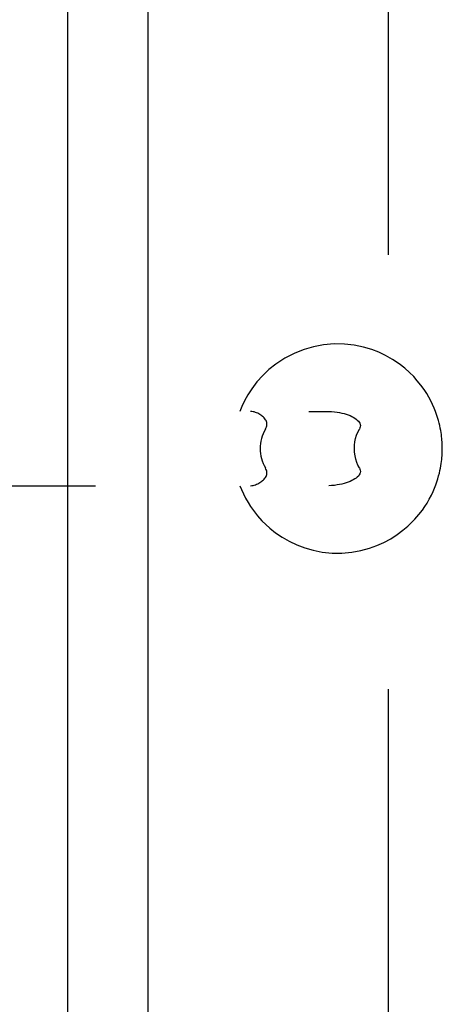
# Model space of a CAD drawing. Header units: inches. Extents: x 0 to 200, y 0 to 129.
# Tile 21 of 97: x 30.95 to 32.02, y 45.73 to 48.22. Entities that reach past the tile are written whole.
import ezdxf

# ---------------------------------------------------------------- set-up
doc = ezdxf.new("R2010")
doc.units = ezdxf.units.IN
doc.header["$LTSCALE"] = 11
doc.header["$MEASUREMENT"] = 0
doc.linetypes.add('HIDDEN', pattern=[0.2, 0.1, -0.1])
doc.layers.get('0').update_dxf_attribs({"linetype": 'CONTINUOUS'})
doc.layers.add('DEFAULT_2', color=8, linetype='HIDDEN')
doc.layers.add('DOOR_ASSEMBLY', color=7, linetype='CONTINUOUS')

msp = doc.modelspace()

# ---------------------------------------------------------------- linework, layer by layer
at = {"color": 3, "linetype": 'Continuous'}
msp.add_line((31.0718, 79.344), (31.0718, 18.24), dxfattribs=at)
at = {"layer": 'DEFAULT_2', "color": 8, "linetype": 'HIDDEN'}
for p, q in [((31.8844, 79.5265), (31.8844, 18.0576)), ((29.4827, 47.23), (31.7335, 47.23)), ((30.0428, 47.042), (31.7335, 47.042))]:
    msp.add_line(p, q, dxfattribs=at)
for points in [[(32.0212, 47.136), (32.0211, 47.1394), (32.0211, 47.1427), (32.021, 47.1461), (32.0208, 47.1496), (32.0206, 47.1534), (32.0203, 47.1574), (32.0199, 47.1618), (32.0194, 47.1664), (32.0188, 47.1713), (32.0181, 47.1765), (32.0171, 47.182), (32.016, 47.1879), (32.0147, 47.194), (32.0132, 47.2004), (32.0114, 47.2073), (32.0093, 47.2146), (32.0068, 47.2221), (32.0039, 47.23), (32.0005, 47.2387), (31.9965, 47.2476), (31.9922, 47.2566), (31.9872, 47.2658), (31.9817, 47.2752), (31.9752, 47.2853), (31.967, 47.2965), (31.9579, 47.3079), (31.9487, 47.3181), (31.9384, 47.3284), (31.9263, 47.3393), (31.9122, 47.3503), (31.8954, 47.3615), (31.8773, 47.3717), (31.8604, 47.3797), (31.8423, 47.3867), (31.8213, 47.3929), (31.7981, 47.3977), (31.7731, 47.4005), (31.747, 47.4009), (31.7205, 47.3986), (31.6947, 47.3938), (31.6709, 47.387), (31.6476, 47.3778), (31.6227, 47.365), (31.5999, 47.3501), (31.5822, 47.3359), (31.5667, 47.3213), (31.5517, 47.3047), (31.5388, 47.2876), (31.5286, 47.2719), (31.5203, 47.2569), (31.5134, 47.2424), (31.5084, 47.23)], [(31.573, 47.185), (31.5746, 47.1879), (31.5758, 47.1908), (31.5766, 47.1936), (31.577, 47.1964), (31.5769, 47.1991), (31.5765, 47.2017), (31.5758, 47.2043), (31.5747, 47.2067), (31.5733, 47.2091), (31.5718, 47.2113), (31.57, 47.2134), (31.5681, 47.2153), (31.566, 47.2172), (31.5638, 47.2191), (31.5614, 47.2208), (31.559, 47.2224), (31.5564, 47.2239), (31.5537, 47.2253), (31.5509, 47.2266), (31.548, 47.2277), (31.545, 47.2287), (31.5418, 47.2294), (31.5386, 47.2299), (31.5353, 47.23)], [(31.7335, 47.23), (31.7409, 47.2298), (31.748, 47.2293), (31.7546, 47.2284), (31.7609, 47.2273), (31.7669, 47.226), (31.7725, 47.2246), (31.7778, 47.2229), (31.7827, 47.2212), (31.7874, 47.2193), (31.7917, 47.2173), (31.7958, 47.2152), (31.7995, 47.213), (31.8029, 47.2107), (31.8059, 47.2082), (31.8085, 47.2056), (31.8107, 47.2029), (31.8123, 47.2001), (31.8133, 47.1971), (31.8136, 47.1941), (31.8134, 47.1911), (31.8125, 47.1881), (31.8111, 47.185)], [(31.573, 47.185), (31.5699, 47.1794), (31.5671, 47.1736), (31.5648, 47.1675), (31.5629, 47.1614), (31.5614, 47.1551), (31.5604, 47.1488), (31.5598, 47.1424), (31.5596, 47.136)], [(31.7984, 47.136), (31.7988, 47.1447), (31.7999, 47.1532), (31.8017, 47.1617), (31.8042, 47.1699), (31.8073, 47.1777), (31.8111, 47.185)], [(31.5084, 47.042), (31.5124, 47.0322), (31.5174, 47.021), (31.523, 47.01), (31.5292, 46.9993), (31.5355, 46.9893), (31.5429, 46.9787), (31.5531, 46.9658), (31.5643, 46.9532), (31.574, 46.9435), (31.5847, 46.934), (31.5988, 46.9228), (31.6153, 46.9116), (31.6334, 46.9012), (31.6529, 46.892), (31.6727, 46.8845), (31.6939, 46.8785), (31.7173, 46.8739), (31.7418, 46.8714), (31.7669, 46.8713), (31.7916, 46.8734), (31.815, 46.8777), (31.8367, 46.8836), (31.8556, 46.8904), (31.8731, 46.8982), (31.8906, 46.9077), (31.9069, 46.9181), (31.9214, 46.9289), (31.9338, 46.9394), (31.9431, 46.9483), (31.9517, 46.9572), (31.9616, 46.9687), (31.9706, 46.9803), (31.9769, 46.9894), (31.9824, 46.998), (31.9883, 47.0081), (31.9936, 47.0183), (31.9978, 47.0273), (32.0015, 47.0358), (32.0047, 47.044), (32.0074, 47.0519), (32.0098, 47.0594), (32.0119, 47.0666), (32.0137, 47.0736), (32.0152, 47.0801), (32.0165, 47.0864), (32.0175, 47.0924), (32.0184, 47.098), (32.0191, 47.1033), (32.0197, 47.1084), (32.0202, 47.1131), (32.0205, 47.1175), (32.0208, 47.1216), (32.021, 47.1255), (32.0211, 47.1291), (32.0211, 47.1325), (32.0212, 47.136)], [(31.5596, 47.136), (31.5598, 47.1296), (31.5604, 47.1233), (31.5614, 47.117), (31.5629, 47.1107), (31.5648, 47.1045), (31.5671, 47.0985), (31.5699, 47.0927), (31.573, 47.087)], [(31.8111, 47.087), (31.8076, 47.0936), (31.8046, 47.1009), (31.802, 47.109), (31.8001, 47.1177), (31.7989, 47.1266), (31.7984, 47.136)], [(31.5353, 47.042), (31.5386, 47.0422), (31.5418, 47.0427), (31.545, 47.0434), (31.548, 47.0444), (31.5509, 47.0455), (31.5537, 47.0468), (31.5564, 47.0482), (31.559, 47.0497), (31.5614, 47.0513), (31.5638, 47.053), (31.566, 47.0548), (31.5681, 47.0567), (31.57, 47.0587), (31.5717, 47.0608), (31.5733, 47.063), (31.5747, 47.0653), (31.5758, 47.0678), (31.5765, 47.0703), (31.5769, 47.0729), (31.577, 47.0756), (31.5766, 47.0784), (31.5758, 47.0812), (31.5746, 47.0841), (31.573, 47.087)], [(31.8111, 47.087), (31.8125, 47.084), (31.8134, 47.081), (31.8136, 47.078), (31.8133, 47.0749), (31.8123, 47.072), (31.8107, 47.0692), (31.8085, 47.0664), (31.8059, 47.0638), (31.8029, 47.0614), (31.7995, 47.0591), (31.7958, 47.0568), (31.7917, 47.0548), (31.7874, 47.0528), (31.7827, 47.0509), (31.7778, 47.0491), (31.7725, 47.0475), (31.7669, 47.0461), (31.7609, 47.0448), (31.7546, 47.0437), (31.748, 47.0428), (31.7409, 47.0423), (31.7335, 47.042)]]:
    msp.add_lwpolyline(points, dxfattribs=at)
at = {"layer": 'DOOR_ASSEMBLY', "color": 3, "linetype": 'Continuous'}
msp.add_line((31.2758, 41.7495), (31.2758, 55.8345), dxfattribs=at)

doc.saveas('drawing.dxf')
